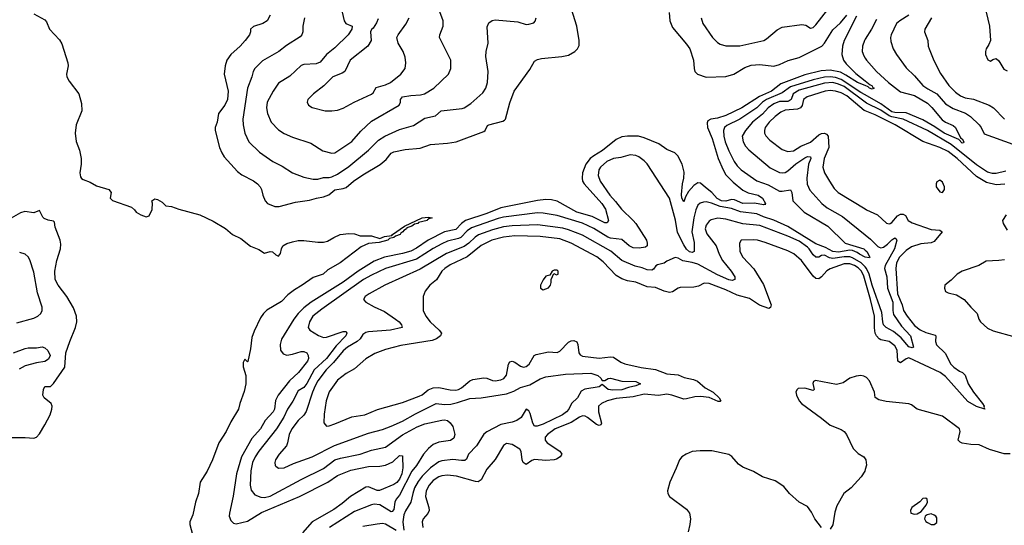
# Model space of a CAD drawing. Header units: inches. Extents: x 1552611 to 1694776, y 811966 to 917215.
# Tile 207 of 256: x 1603990 to 1610989, y 884265 to 887857. Entities that reach past the tile are written whole.
import ezdxf

# ---------------------------------------------------------------- set-up
doc = ezdxf.new("R2010")
doc.units = ezdxf.units.IN
doc.header["$MEASUREMENT"] = 0
doc.layers.add('B6808', color=7, linetype='Continuous')
doc.layers.add('B6818', color=7, linetype='Continuous')

msp = doc.modelspace()

# ---------------------------------------------------------------- linework, layer by layer
at = {"layer": 'B6808', "color": 5}
for points, elevation in [([(1605770.4, 887890), (1605750, 887848.2), (1605719.1, 887830), (1605652.5, 887807.5), (1605630.4, 887790), (1605630.4, 887770), (1605623.1, 887750), (1605593.4, 887710), (1605557.6, 887670), (1605491, 887610), (1605463.3, 887570), (1605450.1, 887530), (1605443.5, 887470), (1605471.1, 887350), (1605467.7, 887290), (1605449.3, 887250.7), (1605403.6, 887190), (1605394, 887130), (1605380.2, 887090), (1605380.2, 887070), (1605410.2, 886950), (1605426.5, 886910), (1605443.2, 886883.2), (1605537.3, 886777.3), (1605570, 886754.9), (1605651.5, 886711.5), (1605680.3, 886690), (1605698.7, 886670), (1605708.8, 886650), (1605717.6, 886610), (1605734, 886570), (1605751.3, 886550), (1605804.7, 886530), (1605835.3, 886530), (1605950, 886561.5), (1606050, 886575.9), (1606099.3, 886590), (1606150, 886597.5), (1606187.5, 886612.5), (1606230.7, 886649.3), (1606290, 886658.4), (1606310, 886665.6), (1606364, 886710), (1606430, 886755.1), (1606552, 886828), (1606595.2, 886864.8), (1606630, 886908), (1606650, 886917.1), (1606730, 886935), (1606836.2, 886943.8), (1606910, 886971.3), (1607030, 886979.1), (1607093.2, 886990), (1607290, 887061.8), (1607299.8, 887070), (1607315.7, 887104.3), (1607324.5, 887110), (1607424.4, 887135.6), (1607436.3, 887143.7), (1607443.1, 887150), (1607473, 887267), (1607505.7, 887350), (1607615.8, 887504.2), (1607650, 887563), (1607670, 887575.3), (1607698.2, 887581.8), (1607844, 887596), (1607890, 887605.2), (1607936.3, 887630), (1607955.4, 887650), (1607966.2, 887673.8), (1607967.4, 887710), (1607949.8, 887810), (1607889.6, 888010)], 820), ([(1606281.1, 887910), (1606297.2, 887850), (1606307.7, 887830), (1606354, 887810), (1606352.1, 887790), (1606325.2, 887750), (1606230, 887656.2), (1606171.4, 887610), (1606125.8, 887554.2), (1606096.3, 887543.7), (1606010, 887539.2), (1605990, 887532.3), (1605910, 887455.6), (1605830, 887406.6), (1605791.9, 887348.1), (1605750.2, 887270), (1605744.5, 887230), (1605751.3, 887190), (1605777.7, 887130), (1605830, 887075.3), (1605870, 887048), (1605930, 887021.2), (1606059.8, 886979.8), (1606144.9, 886924.9), (1606209.2, 886909.2), (1606230, 886912.2), (1606350, 886992), (1606414.5, 887065.5), (1606490, 887135), (1606686.6, 887250), (1606697.7, 887270), (1606697.7, 887290), (1606711.7, 887308.3), (1606770, 887318.8), (1606838, 887322), (1606867, 887330), (1606933.6, 887370), (1607038.9, 887470), (1607055.1, 887510), (1607053.5, 887570), (1606974.5, 887730), (1606977, 887750), (1606999.7, 887810), (1606999.2, 887850), (1606948.4, 887988.4)], 860), ([(1608607.1, 887907.1), (1608611.6, 887850), (1608630, 887801.6), (1608730, 887683.7), (1608752.7, 887650), (1608779.5, 887570), (1608783.1, 887510), (1608788.4, 887490), (1608809, 887469), (1608869, 887449), (1609010, 887454), (1609065.6, 887470), (1609143.5, 887516.5), (1609190, 887533.2), (1609250, 887537.8), (1609350, 887526.9), (1609390, 887539), (1609451.8, 887568.2), (1609530.9, 887589.1), (1609691.9, 887668.1), (1609710.6, 887689.4), (1609770, 887783.8), (1609825, 887835), (1609869.8, 887890)], 820), ([(1608834.3, 887870), (1608845.8, 887830), (1608914.3, 887730), (1608950, 887695.6), (1608970, 887682.8), (1609010, 887670.2), (1609110, 887671), (1609278.4, 887710), (1609298.4, 887721.6), (1609374, 887786), (1609410, 887803.5), (1609550, 887822.3), (1609577.3, 887817.3), (1609610, 887797.1), (1609630, 887802.4), (1609650, 887820.4), (1609733.3, 887930)], 840), ([(1604090, 887898), (1604170, 887856), (1604181.4, 887841.4), (1604202.8, 887790), (1604273.5, 887713.5), (1604290, 887686), (1604333.1, 887550), (1604334.3, 887530), (1604322, 887470), (1604325.8, 887450), (1604340.8, 887420.8), (1604410.2, 887330), (1604430, 887261), (1604431.6, 887210), (1604391.5, 887110), (1604384.4, 887050), (1604391.3, 886991.3), (1604414.5, 886930), (1604428, 886870), (1604428, 886830), (1604417.8, 886770), (1604421.4, 886741.4), (1604429.2, 886729.2), (1604441.4, 886721.4), (1604490, 886701.8), (1604535.8, 886675.8), (1604624, 886650), (1604639.3, 886630), (1604633.4, 886590), (1604650, 886573.4), (1604785.5, 886525.5), (1604806.9, 886506.9), (1604817.3, 886490), (1604850.8, 886470), (1604890, 886457.1), (1604910, 886463), (1604931, 886509), (1604933.6, 886553.6), (1604929.5, 886570.5), (1604950, 886584.9), (1604970, 886579.3), (1605001.7, 886561.7), (1605030, 886534.8), (1605070, 886530.7), (1605122, 886510), (1605270, 886470.5), (1605365.4, 886425.5), (1605452.5, 886372.5), (1605502.8, 886330), (1605561.2, 886301.2), (1605630, 886246.8), (1605690, 886224.7), (1605730, 886198), (1605770, 886210.7), (1605787.3, 886207.3), (1605810, 886186.8), (1605830, 886178), (1605844.7, 886195.3), (1605851.8, 886230), (1605860.9, 886250), (1605890, 886266.3), (1605930, 886279.1), (1605970, 886287.6), (1606010, 886288.9), (1606110, 886275.2), (1606150, 886275.6), (1606177.2, 886282.8), (1606222, 886310), (1606269, 886330), (1606330, 886338.8), (1606370, 886336), (1606410, 886320.7), (1606490, 886322.3), (1606550, 886302), (1606583.3, 886316.7), (1606636, 886324), (1606639, 886330), (1606725.2, 886390), (1606849.8, 886450.2), (1606894.4, 886454.4), (1606922, 886450), (1606898, 886442), (1606886.8, 886433.2), (1606886, 886430), (1606824.5, 886415.5), (1606821, 886410), (1606796.5, 886403.5), (1606777.3, 886390), (1606742.4, 886377.6), (1606739.1, 886370), (1606719.9, 886360.1), (1606714.6, 886350), (1606699.5, 886340.5), (1606693.8, 886330), (1606661.4, 886318.6), (1606650.7, 886310), (1606618.7, 886301.3), (1606606.8, 886290), (1606545.8, 886274.2), (1606470, 886268), (1606416.5, 886243.5), (1606267.7, 886130), (1606180.4, 886079.6), (1606147.1, 886050), (1606075, 886025), (1605998.5, 885970), (1605942.7, 885937.3), (1605897, 885903), (1605850, 885855.7), (1605746.4, 885793.6), (1605722.3, 885770), (1605701.8, 885738.2), (1605656.3, 885643.7), (1605640.6, 885599.4), (1605630, 885518), (1605611.1, 885428.9), (1605610, 885426), (1605590, 885446), (1605579.6, 885420.4), (1605578, 885390), (1605598, 885330), (1605598.3, 885270), (1605585.4, 885214.6), (1605554, 885130), (1605544.9, 885090), (1605490, 884999.3), (1605457.3, 884930), (1605405.6, 884850), (1605360.6, 884730), (1605323.2, 884650), (1605273.8, 884570), (1605262.2, 884490), (1605240.2, 884430), (1605219.8, 884340.2), (1605200.2, 884290), (1605199.2, 884270), (1605218.8, 884198.8)], 780), ([(1606013.4, 887870), (1606002.3, 887810), (1606002.4, 887770), (1605995.8, 887750), (1605984.1, 887735.9), (1605886.4, 887673.6), (1605832.4, 887630), (1605715.2, 887564.8), (1605662.3, 887510), (1605649.1, 887490), (1605640.7, 887450), (1605608.8, 887371.2), (1605577.1, 887150), (1605579.3, 887110), (1605591.1, 887050), (1605619.7, 886990), (1605694.7, 886914.7), (1605790, 886848.8), (1605856.7, 886816.7), (1605930, 886769.1), (1606010, 886738), (1606075.1, 886724.9), (1606110, 886723.9), (1606150, 886734.7), (1606190, 886736.6), (1606210, 886740.2), (1606250, 886759.1), (1606330, 886814.8), (1606468.9, 886930), (1606540.1, 886999.9), (1606585.1, 887030), (1606690, 887076.6), (1606790, 887106), (1606870, 887156.9), (1606946.1, 887173.9), (1606986, 887210), (1607134.6, 887225.4), (1607149.8, 887230.2), (1607197.4, 887262.6), (1607282.7, 887337.3), (1607303.1, 887370), (1607316.4, 887410), (1607320.8, 887490), (1607303.5, 887596.5), (1607306.6, 887630), (1607321.1, 887690), (1607313.6, 887806.4), (1607325.1, 887834.9), (1607348, 887852), (1607370, 887857), (1607530, 887841.3), (1607590, 887823.7), (1607610, 887824.4), (1607644.5, 887835.5), (1607654, 887846), (1607662, 887870)], 840), ([(1606537.6, 887862.4), (1606526.1, 887833.9), (1606503, 887797), (1606490, 887788), (1606484, 887770), (1606487.3, 887710), (1606464.9, 887670), (1606338.6, 887570), (1606300.2, 887490), (1606282.3, 887477.7), (1606215.3, 887450), (1606151.9, 887388.1), (1606079.3, 887330), (1606039.1, 887290), (1606034, 887270), (1606042.8, 887250), (1606070, 887233.4), (1606162, 887210), (1606210, 887208.9), (1606250, 887215.3), (1606290, 887228.7), (1606367.9, 887272.1), (1606490, 887326.7), (1606501.8, 887338.2), (1606524, 887376), (1606590, 887394.4), (1606625.1, 887410), (1606698.9, 887470), (1606729.7, 887510), (1606735.8, 887550), (1606729.7, 887590), (1606715.1, 887630), (1606679.6, 887690), (1606672, 887730), (1606680.9, 887750), (1606734.6, 887825.4), (1606759.6, 887870)], 880), ([(1609938.7, 887881.3), (1609850.2, 887710), (1609838.9, 887670), (1609834.3, 887610), (1609845.8, 887570), (1609864.5, 887544.5), (1609933.8, 887473.8), (1610000, 887422.6)], 820), ([(1610000, 887718), (1609995, 887710), (1609980.2, 887670), (1609979.2, 887630), (1609990, 887600.4), (1610000, 887583.8)], 840), ([(1610000, 887388.4), (1609945.8, 887410), (1609863.4, 887463.4), (1609823.3, 887483.3), (1609750, 887497.6), (1609686.8, 887493.2), (1609570, 887464.5), (1609399.1, 887400.9), (1609333.3, 887350), (1609248.3, 887311.7), (1609122.3, 887230), (1609010, 887176.5), (1608950, 887158), (1608901.6, 887150), (1608881.8, 887138.2), (1608875.6, 887124.4), (1608880.1, 887090), (1608912, 887012), (1608955.2, 886870), (1608989.7, 886790), (1609010, 886755.7), (1609061.5, 886701.5), (1609130, 886645.2), (1609167.6, 886627.6), (1609240.3, 886610), (1609269.1, 886590), (1609292.2, 886550), (1609290, 886542), (1609286, 886546), (1609277.4, 886542.6), (1609214.1, 886554.1), (1609130, 886550.9), (1609070, 886577.6), (1609050, 886578.3), (1609010, 886567.4), (1608979.1, 886570), (1608947.7, 886587.7), (1608910, 886629.5), (1608863.7, 886663.7), (1608830, 886695.7), (1608810, 886698), (1608781, 886679), (1608743.7, 886636.3), (1608721.9, 886598.1), (1608710, 886563.7), (1608697.3, 886590), (1608695.2, 886615.2), (1608700.2, 886690), (1608711.2, 886730), (1608713.5, 886773.5), (1608698.2, 886830), (1608668, 886890), (1608647, 886910), (1608590, 886935.6), (1608534, 886974), (1608430, 887017.8), (1608388.9, 887028.9), (1608310, 887029.9), (1608270, 887024.8), (1608230, 887005), (1608133.4, 886926.6), (1608070.1, 886890), (1608044.3, 886870), (1608014, 886830), (1607991.3, 886770), (1607987.5, 886730), (1607991.6, 886710), (1608002.2, 886690), (1608128.5, 886550), (1608154.5, 886510), (1608174.6, 886430), (1608166, 886414), (1608150, 886412.8), (1608058.1, 886458.1), (1607949.8, 886490), (1607810, 886567), (1607770, 886578.2), (1607730, 886579.9), (1607670, 886572.9), (1607410, 886521.2), (1607310, 886479), (1607159.4, 886430), (1607131.6, 886410), (1607090, 886366.4), (1607010, 886348.6), (1606892.6, 886290), (1606810, 886233.4), (1606770, 886212.1), (1606710, 886195.3), (1606583.9, 886170), (1606510, 886141.3), (1606395.1, 886070), (1606290, 885992.2), (1606062.8, 885850), (1606010.1, 885810), (1605968.4, 885770), (1605938.2, 885730), (1605852, 885588), (1605840.5, 885550), (1605845, 885510), (1605863.7, 885483.7), (1605890, 885474.5), (1605930, 885480.5), (1605990, 885499.8), (1606010, 885499.6), (1606030.4, 885490), (1606041.3, 885470), (1606043.1, 885450), (1606035.5, 885430), (1605971.3, 885350), (1605908.3, 885291.6), (1605826.7, 885190), (1605808, 885152), (1605800.3, 885090), (1605791, 885070), (1605734.8, 885010), (1605701.7, 884950), (1605639.5, 884880.5), (1605567.8, 884752.2), (1605530.6, 884630), (1605508.7, 884471.3), (1605480.5, 884350), (1605479, 884330), (1605490, 884298), (1605510, 884280.2), (1605530, 884275.8), (1605610, 884293.5), (1605710, 884354.9), (1605979.3, 884470), (1606181.5, 884570), (1606250, 884619.5), (1606343.5, 884656.5), (1606470, 884682.3), (1606550, 884684.4), (1606590, 884690.8), (1606643.3, 884716.7), (1606690, 884759.7), (1606710, 884757.1), (1606712.1, 884752.1), (1606712.7, 884672.7), (1606706.4, 884630), (1606690, 884592.2), (1606671.4, 884568.6), (1606650, 884553.5), (1606547.8, 884512.2), (1606530, 884510.9), (1606470, 884538.3), (1606450, 884534.9), (1606340.4, 884470), (1606281.4, 884418.6), (1606223.7, 884376.3), (1606070.1, 884290), (1606001.2, 884210)], 820), ([(1610000, 887323), (1609970, 887340.2), (1609830, 887432.9), (1609790, 887446), (1609750, 887451.9), (1609710, 887448.5), (1609630, 887430), (1609470, 887379.2), (1609410, 887336.9), (1609298.9, 887290), (1609269.9, 887270.1), (1609229.2, 887230), (1609110, 887149.9), (1609015.7, 887104.3), (1608999.8, 887090), (1608992.5, 887070), (1608995.2, 887030), (1609004.2, 886990), (1609030, 886925.2), (1609068.1, 886850), (1609090, 886818.2), (1609117.2, 886790), (1609230, 886711.4), (1609310, 886682.7), (1609390, 886639), (1609410, 886637.5), (1609470, 886648.5), (1609478.5, 886630), (1609485, 886570), (1609566.1, 886490), (1609733.2, 886390), (1609856.5, 886270), (1609990, 886228.9), (1610000, 886220.4)], 840), ([(1610000, 887271.7), (1609850, 887382.2), (1609810, 887399.7), (1609770, 887409.7), (1609710, 887406.2), (1609530, 887355.3), (1609486.9, 887330), (1609472.6, 887290), (1609459.9, 887280.1), (1609450, 887276), (1609390, 887276.9), (1609350, 887258.5), (1609310.6, 887230), (1609270, 887186), (1609199.5, 887130), (1609149.4, 887070), (1609125.5, 887030), (1609131.7, 886990), (1609150, 886957.7), (1609172.2, 886932.2), (1609325, 886805), (1609390, 886770.9), (1609410, 886767.9), (1609430, 886771.6), (1609450, 886782.1), (1609507.8, 886832.2), (1609570, 886875.7), (1609590, 886884.7), (1609610, 886882), (1609613.1, 886870), (1609597.6, 886830), (1609584.2, 886730), (1609587.9, 886687.9), (1609606.7, 886646.7), (1609691.1, 886551.1), (1609730, 886521.3), (1609839.4, 886459.4), (1610000, 886329.6)], 860), ([(1610000, 887208.7), (1609991.9, 887211.9), (1609870, 887316.7), (1609830, 887338.3), (1609790, 887349.9), (1609750, 887354), (1609715.8, 887350), (1609588.3, 887310), (1609561.3, 887290), (1609551.5, 887248.5), (1609541, 887230), (1609518.2, 887221.8), (1609430, 887213.5), (1609400.1, 887199.9), (1609359.5, 887170), (1609318.1, 887130), (1609289.5, 887090), (1609283.2, 887070), (1609284.7, 887050), (1609292.8, 887032.8), (1609321, 887001), (1609410, 886933.7), (1609450, 886919.4), (1609490, 886926.1), (1609541.5, 886958.5), (1609610, 886985.9), (1609670, 887038.4), (1609690, 887047.9), (1609710, 887050.1), (1609723.9, 887043.9), (1609735.7, 887030), (1609740.3, 886950), (1609707.4, 886870), (1609699.8, 886810), (1609711.8, 886770), (1609745.4, 886710), (1609778.7, 886658.7), (1609807.1, 886630), (1610000, 886512.9)], 880), ([(1610000, 886169.8), (1609998.7, 886170), (1609958.4, 886190), (1609943.7, 886203.7), (1609910, 886218.1), (1609890, 886219.4), (1609810, 886205), (1609770, 886209), (1609718.3, 886238.3), (1609650, 886263.8), (1609450, 886387.8), (1609350, 886433.1), (1609276.6, 886456.6), (1609230, 886478.5), (1609112.8, 886492.8), (1609050, 886515.4), (1608970, 886530), (1608906.6, 886553.4), (1608870, 886561.8), (1608850, 886561.7), (1608825.9, 886554.1), (1608810, 886538.5), (1608795, 886505), (1608781, 886450), (1608768.1, 886350), (1608785.3, 886274.7), (1608784.9, 886210), (1608770, 886202.2), (1608750, 886206.6), (1608730, 886227.3), (1608710, 886258.4), (1608665.6, 886345.6), (1608652, 886432), (1608609.8, 886590), (1608450, 886832.9), (1608430, 886853.5), (1608390, 886881.6), (1608370, 886891.6), (1608330, 886897.4), (1608262, 886878), (1608210, 886870.5), (1608163.2, 886850), (1608119, 886810), (1608107.2, 886790), (1608102, 886750), (1608116.3, 886710), (1608184, 886610), (1608225.5, 886565.5), (1608267.9, 886510), (1608351.3, 886431.3), (1608370, 886408), (1608445, 886290), (1608450.9, 886270), (1608449.1, 886250.9), (1608438.1, 886241.9), (1608394.5, 886234.5), (1608350, 886236.2), (1608323.1, 886250), (1608270, 886294.3), (1608190, 886305.5), (1608170, 886312.7), (1608070, 886374.4), (1607991.3, 886411.3), (1607810, 886466.3), (1607710, 886483.4), (1607670, 886484.3), (1607430, 886454.8), (1607390, 886444.8), (1607202, 886378), (1607170, 886356.3), (1607125.9, 886310), (1607110, 886302.2), (1607030, 886283), (1606990, 886265.2), (1606930, 886232.5), (1606810, 886154.5), (1606590, 886090.4), (1606490, 886042.9), (1606434.8, 886010), (1606138.7, 885801.3), (1606072.8, 885750), (1606049.4, 885710), (1606041.3, 885670), (1606051.7, 885650), (1606113, 885613), (1606150, 885600.1), (1606170, 885600.7), (1606290, 885642), (1606310, 885640.5), (1606316.5, 885630), (1606309, 885610), (1606240.3, 885539.7), (1606171.3, 885448.7), (1606082.7, 885370), (1606030, 885271.4), (1606010, 885244), (1605970, 885220.3), (1605932.6, 885147.4), (1605893.6, 885090), (1605867, 885033), (1605816.2, 884950), (1605690.5, 884790.5), (1605664, 884750), (1605645.7, 884710), (1605632.7, 884652.7), (1605629.5, 884549.5), (1605635.2, 884515.2), (1605661.8, 884481.8), (1605704.3, 884464.3), (1605730, 884462.6), (1605770, 884470.8), (1605990, 884589.5), (1606150, 884667.8), (1606230, 884729), (1606270, 884741.7), (1606409.3, 884769.3), (1606490, 884799.2), (1606590, 884819.8), (1606711.7, 884908.3), (1606815.1, 884964.9), (1606870, 884985.9), (1606990, 885011), (1607010, 885013.3), (1607030, 885008.6), (1607050, 884992.5), (1607070, 884965.7), (1607082.8, 884910), (1607075.5, 884884.5), (1607052, 884868), (1606970, 884855.1), (1606930, 884838.2), (1606895.4, 884810), (1606861.2, 884770), (1606810.3, 884689.7), (1606778.1, 884650), (1606690, 884478), (1606665.3, 884450), (1606657.6, 884430), (1606650, 884377.6), (1606637.1, 884362.9), (1606630, 884359.4), (1606550, 884409.9), (1606510, 884415.2), (1606490.1, 884409.9), (1606370, 884361.6), (1606191.9, 884250)], 840), ([(1603930, 884889), (1604030, 884888.7), (1604090, 884883.6), (1604110, 884891), (1604130, 884913.5), (1604170, 884978.5), (1604207, 885050), (1604219.2, 885090), (1604220.5, 885110), (1604212.7, 885130), (1604165.2, 885170), (1604154, 885190), (1604159, 885230), (1604170, 885252), (1604210, 885252), (1604230, 885272), (1604310, 885387.7), (1604317.4, 885490), (1604345.4, 885570), (1604387.5, 885670), (1604395.6, 885710), (1604394.5, 885750), (1604371.9, 885810), (1604325.4, 885890), (1604262.7, 885970), (1604243, 886010), (1604240.8, 886070), (1604254.9, 886145.1), (1604279.2, 886230), (1604282, 886262), (1604278.6, 886290), (1604242.4, 886382.4), (1604238.2, 886418.2), (1604230, 886424.5), (1604191.7, 886431.7), (1604165, 886445), (1604154.8, 886454.8), (1604130, 886501.2), (1604090, 886485.2), (1604025.8, 886494.2), (1603994.9, 886485.1), (1603930, 886447.3)], 780), ([(1610000, 886100.5), (1609970.5, 886130), (1609910, 886165.9), (1609890, 886173), (1609850, 886172.9), (1609770, 886159.9), (1609745.5, 886165.5), (1609710, 886183.6), (1609690, 886180.6), (1609670, 886170.6), (1609650, 886170.5), (1609630, 886186.4), (1609602.5, 886230), (1609590, 886241.9), (1609530, 886283.2), (1609450, 886319.9), (1609250, 886394.5), (1609130, 886406.4), (1609010, 886439.2), (1608953, 886447), (1608905, 886435), (1608890, 886424.4), (1608870, 886396), (1608863.3, 886370), (1608874.4, 886334.4), (1608941.6, 886250), (1608962.6, 886190), (1608985.5, 886145.5), (1609047.5, 886070), (1609074, 886030), (1609074.4, 886010), (1609055, 886005), (1609030, 886008.9), (1608950, 886043.6), (1608810, 886120.9), (1608770, 886133), (1608704.3, 886144.3), (1608670, 886162), (1608650, 886167), (1608590, 886141.5), (1608570, 886128.1), (1608524.4, 886115.6), (1608512.7, 886107.3), (1608496.2, 886083.8), (1608482.8, 886077.2), (1608450, 886079.9), (1608414.2, 886094.2), (1608365.2, 886105.2), (1608270, 886145.4), (1608191.6, 886211.6), (1607990, 886325.4), (1607890, 886364.7), (1607850, 886375.2), (1607670, 886399.1), (1607490, 886392.1), (1607430, 886384.6), (1607350, 886363.3), (1607252, 886328), (1607227.5, 886312.5), (1607182.6, 886270), (1607150, 886246.5), (1607024.4, 886195.6), (1606835.9, 886084.1), (1606586, 885970), (1606474, 885910), (1606445.3, 885890), (1606434.4, 885870), (1606450.5, 885850), (1606510, 885815.8), (1606583, 885783), (1606660.3, 885730), (1606687.6, 885710), (1606704.6, 885690), (1606708, 885670), (1606626.8, 885650), (1606470, 885640.2), (1606450, 885635.3), (1606430, 885619.3), (1606410.1, 885590), (1606389.2, 885570.8), (1606321.2, 885530), (1606290, 885504.3), (1606219.5, 885420.5), (1606167.9, 885370), (1606110.1, 885290), (1606090, 885255.5), (1606071.5, 885210), (1606026.3, 885073.7), (1606010, 885047.2), (1605970, 885008.6), (1605924.6, 884950), (1605905, 884910), (1605894.3, 884850), (1605886.5, 884830), (1605835.5, 884770), (1605808.9, 884730), (1605802.6, 884710), (1605804.9, 884690), (1605810, 884683.8), (1605830.3, 884670.3), (1605870, 884672.4), (1605937.3, 884702.7), (1606070, 884752.1), (1606228.2, 884831.8), (1606470, 884918.9), (1606570, 884946.3), (1606630, 884970.1), (1606710, 885005.5), (1606802.4, 885057.6), (1606950, 885129.4), (1607010, 885123.6), (1607053.9, 885126.1), (1607103, 885137), (1607190, 885166.7), (1607269.9, 885170.1), (1607450, 885198.8), (1607502.1, 885217.9), (1607550, 885244.7), (1607616.7, 885263.3), (1607690, 885306.2), (1607730, 885319.7), (1607870, 885338.4), (1608050, 885345), (1608098.9, 885330), (1608120.3, 885310), (1608130, 885293), (1608150, 885294), (1608172.3, 885307.7), (1608190, 885311.2), (1608270, 885288.6), (1608370, 885285.5), (1608403, 885270), (1608370, 885254.5), (1608316.9, 885243.1), (1608270, 885226.4), (1608205.4, 885225.4), (1608173.6, 885230), (1608130, 885266), (1608110, 885248.3), (1608008, 885232), (1607981.5, 885218.5), (1607954, 885170), (1607913.4, 885130), (1607893, 885090), (1607877.2, 885070), (1607848.2, 885050), (1607710, 884983.9), (1607668.4, 884968.4), (1607650, 884969.2), (1607638, 884990), (1607619.4, 885059.4), (1607610, 885077.2), (1607590, 885089.3), (1607554.7, 885030), (1607524.4, 885010), (1607490, 884996.5), (1607410, 884980.6), (1607310.5, 884929.5), (1607288.5, 884911.5), (1607236.6, 884830), (1607180.9, 884770), (1607164.9, 884735.1), (1607154.6, 884725.4), (1607130, 884724), (1607070, 884732.8), (1606990, 884722.9), (1606970, 884715.7), (1606910, 884672.8), (1606850, 884614.3), (1606823.1, 884576.9), (1606797.6, 884530), (1606783.7, 884490), (1606771.4, 884428.6), (1606732.2, 884367.8), (1606719.8, 884340.2), (1606712.6, 884290), (1606719.5, 884230)], 860), ([(1610000, 886000.7), (1609990, 886035.6), (1609972.5, 886070), (1609950, 886094.2), (1609925, 886110), (1609890, 886122.5), (1609850, 886121.2), (1609750, 886086.3), (1609728.2, 886071.8), (1609690, 886029.8), (1609670, 886016.5), (1609650, 886017.4), (1609630, 886035.8), (1609546.1, 886146.1), (1609493.1, 886193.2), (1609450, 886214.5), (1609290, 886273.4), (1609235.1, 886290), (1609206.5, 886293.5), (1609118.8, 886290), (1609107.2, 886270), (1609108.9, 886210), (1609130.3, 886170), (1609207.4, 886087.4), (1609276.1, 885976.1), (1609330.9, 885830), (1609327.1, 885812.9), (1609314.1, 885805.9), (1609248.4, 885828.4), (1609177, 885877), (1609090, 885900.6), (1609010, 885938.2), (1608890, 885982.4), (1608855.6, 885984.4), (1608815.2, 885964.8), (1608782.5, 885957.5), (1608685.6, 885954.4), (1608670.2, 885949.8), (1608630, 885924.4), (1608610, 885919.8), (1608570, 885927.9), (1608510, 885955), (1608450, 885957.9), (1608370, 885992.2), (1608310, 886001.4), (1608270, 886016.3), (1608230, 886038.4), (1608137.1, 886137.1), (1608091.5, 886171.5), (1607910, 886268.5), (1607830, 886299.5), (1607690, 886317.6), (1607510, 886320.3), (1607430, 886311.5), (1607347.1, 886290), (1607270, 886253.7), (1607170, 886172.2), (1607050, 886114.4), (1607012.8, 886090), (1606990.2, 886070), (1606951.8, 886008.2), (1606904.9, 885970), (1606871.3, 885928.7), (1606858.9, 885890), (1606857.7, 885790), (1606877.3, 885750), (1606907.1, 885710), (1606972.4, 885650), (1606987.9, 885630), (1606982, 885610), (1606953.6, 885590), (1606922, 885578), (1606698.6, 885541.4), (1606590, 885513.5), (1606515.2, 885484.8), (1606450, 885446.4), (1606370, 885377.4), (1606310, 885343.1), (1606250, 885296.5), (1606190, 885213.3), (1606168.7, 885150), (1606153.3, 885053.3), (1606152.2, 884992.2), (1606170, 884968.7), (1606190, 884970.3), (1606230, 884984.5), (1606350, 885036.1), (1606444.5, 885050), (1606533.4, 885086.6), (1606710, 885136.6), (1606830, 885182.4), (1606850, 885192.8), (1606892.9, 885227.1), (1606930, 885242.1), (1606970, 885243.9), (1607050, 885226.4), (1607090, 885225.3), (1607110, 885229.6), (1607130, 885240.7), (1607190, 885290.1), (1607210, 885299.5), (1607290, 885311.6), (1607310, 885310.1), (1607350, 885293.7), (1607370, 885290.8), (1607410, 885298.4), (1607431.7, 885308.3), (1607449.4, 885330.6), (1607464.1, 885410), (1607474.1, 885425.9), (1607490, 885431.1), (1607510, 885423), (1607550, 885394.3), (1607570, 885387.8), (1607590, 885392.1), (1607610.9, 885409.1), (1607647.3, 885470), (1607660.7, 885479.3), (1607750, 885496.6), (1607810, 885491.7), (1607830, 885501.4), (1607890, 885566.2), (1607910, 885575.7), (1607930, 885576.8), (1607950, 885567.2), (1607958, 885550), (1607965.5, 885490), (1607974.9, 885474.9), (1607990, 885465.2), (1608110, 885452.2), (1608190, 885462.3), (1608210, 885459.7), (1608262.8, 885422.8), (1608291.9, 885411.9), (1608406.8, 885386.8), (1608510, 885371.2), (1608590, 885339.8), (1608670, 885333.4), (1608714.1, 885314.1), (1608780.5, 885300.5), (1608807.8, 885287.8), (1608862.3, 885242.4), (1608918.2, 885210), (1608962.3, 885170), (1608973.7, 885150), (1608970, 885144.5), (1608955.3, 885144.7), (1608891.8, 885171.8), (1608830, 885179.9), (1608790, 885177.3), (1608730, 885162.1), (1608710, 885161.5), (1608624.8, 885190), (1608590, 885196.6), (1608530, 885187.2), (1608430, 885196.1), (1608350, 885177.5), (1608230, 885165.5), (1608165.4, 885150), (1608124.8, 885130), (1608104.6, 885110), (1608103.5, 885070), (1608125.2, 884990), (1608121.3, 884978.7), (1608110, 884973.1), (1608090, 884980.8), (1608026.8, 885030), (1608010, 885039.6), (1607990, 885041.3), (1607970, 885033.5), (1607910, 884995.4), (1607795.5, 884950), (1607740.6, 884910), (1607724.8, 884890), (1607725.1, 884870), (1607738.5, 884850), (1607830, 884792.4), (1607843.2, 884770), (1607832.7, 884750), (1607806.1, 884733.9), (1607790, 884729), (1607730, 884725.2), (1607650, 884731.4), (1607630, 884723.9), (1607590, 884696.8), (1607569.9, 884710), (1607562.4, 884730), (1607553.8, 884790), (1607545.2, 884805.2), (1607490, 884838.9), (1607450, 884847), (1607430, 884832.3), (1607370, 884731.3), (1607310, 884663.1), (1607271.2, 884588.8), (1607250, 884573.8), (1607230, 884575.4), (1607094.4, 884614.4), (1607030, 884621.9), (1606990, 884616.7), (1606970, 884609.4), (1606930, 884581.8), (1606900.1, 884550), (1606879.6, 884510), (1606875.5, 884470), (1606898.6, 884390), (1606899.6, 884370), (1606891.2, 884348.8), (1606856.9, 884310), (1606850.2, 884290), (1606856.2, 884250)], 880), ([(1603970, 885704), (1604090, 885737), (1604118, 885750), (1604140.1, 885770), (1604149.5, 885790), (1604150, 885813.6), (1604116.9, 885916.9), (1604090, 886063.9), (1604062.4, 886150), (1604050, 886171.6), (1604030, 886190.6), (1603990, 886203.7)], 820), ([(1603945.1, 885490), (1604030, 885520.8), (1604050, 885525.2), (1604110, 885524.6), (1604150, 885532.6), (1604170, 885525.7), (1604190, 885506), (1604206.4, 885470), (1604195.8, 885444.2), (1604170, 885429.3), (1604110, 885419.3), (1604030, 885398), (1603987, 885373)], 780), ([(1610000, 885319.4), (1609990, 885325.1), (1609970, 885329.5), (1609936.3, 885323.7), (1609891.1, 885308.9), (1609842.5, 885277.5), (1609794.9, 885265.1), (1609647.6, 885292.4), (1609632.7, 885287.3), (1609627.5, 885272.5), (1609637.1, 885230), (1609630, 885222.9), (1609570, 885238.3), (1609524.4, 885235.6), (1609516, 885230), (1609507.7, 885212.3), (1609510.7, 885190), (1609530.6, 885150), (1609547.7, 885130), (1609690, 885026), (1609750, 884975.3), (1609830, 884944.4), (1609850.6, 884930), (1609868, 884910), (1609913.4, 884810), (1609950, 884774.6), (1609990.5, 884750), (1610000, 884736.3)], 920), ([(1609690, 884249.2), (1609642.7, 884310), (1609619.1, 884359.1), (1609590, 884399), (1609530, 884428.7), (1609460.7, 884490), (1609420.5, 884540.5), (1609359.7, 884579.7), (1609270, 884608.4), (1609206.1, 884646.1), (1609130, 884677.2), (1609099.7, 884699.7), (1609053.1, 884753.1), (1609030, 884767.1), (1608910, 884793.5), (1608826.4, 884793.6), (1608770, 884788), (1608727.3, 884770), (1608695.5, 884750), (1608679.5, 884730), (1608657, 884670), (1608610.4, 884570), (1608595.5, 884510), (1608596.3, 884490), (1608608.7, 884468.7), (1608730, 884379.1), (1608750.3, 884350.3), (1608757.1, 884310), (1608754.4, 884270), (1608742.6, 884217.4)], 920), ([(1610000, 884660.2), (1609997.3, 884650), (1609970.7, 884610), (1609899.1, 884530), (1609848, 884490), (1609797.5, 884402.5), (1609783.1, 884356.9), (1609770, 884268.7), (1609750, 884237.2)], 920), ([(1606666.6, 884226.6), (1606590, 884271.7), (1606570, 884277), (1606530, 884273.9), (1606430, 884255.8)], 860)]:
    msp.add_lwpolyline(points, dxfattribs=dict(at, elevation=elevation))
at = {"layer": 'B6808', "color": 5, "elevation": 920}
msp.add_lwpolyline([(1607810, 886078), (1607790, 886078), (1607774, 886070), (1607758, 886042), (1607730, 886034), (1607710, 886008), (1607691.3, 885970), (1607692, 885950), (1607710, 885938), (1607730, 885944.7), (1607750, 885952), (1607762, 885970), (1607768.7, 885990), (1607768.4, 886011.6), (1607786, 886054), (1607804.7, 886044.7), (1607818, 886050), (1607818, 886070)], close=True, dxfattribs=at)
at = {"layer": 'B6818', "color": 5}
for points, elevation in [([(1610859.7, 887910), (1610883.8, 887810), (1610891.1, 887708.9), (1610879.4, 887680.6), (1610859.3, 887650), (1610855.5, 887630), (1610855.5, 887610), (1610870.9, 887570.9), (1610890, 887562.8), (1610906.6, 887573.4), (1610930, 887580.5), (1610950, 887563.8), (1610984.6, 887504.6), (1611010, 887493.4)], 920), ([(1610080.6, 887859.3), (1610045.5, 887790), (1610000, 887718)], 840), ([(1610309.3, 887890), (1610245.2, 887850), (1610222.6, 887830), (1610184.2, 887750), (1610180.2, 887730), (1610181.8, 887701.8), (1610198.6, 887650), (1610221.6, 887610), (1610290, 887514.6), (1610350, 887458.6), (1610410.7, 887390), (1610444.7, 887364.7), (1610509.1, 887329.1), (1610570, 887259.5), (1610626, 887226), (1610713.2, 887193.2), (1610748.1, 887170), (1610809.1, 887110), (1610824.6, 887090), (1610846.3, 887046.3), (1611050, 886971.6)], 860), ([(1610470.8, 887869.3), (1610424.4, 887790), (1610421.8, 887770), (1610445.4, 887710), (1610447.6, 887670), (1610454.7, 887650), (1610487.7, 887567.7), (1610534.8, 887474.8), (1610595, 887390), (1610641.7, 887341.7), (1610676.2, 887316.2), (1610710, 887302.9), (1610770, 887292.1), (1610881.7, 887250), (1610911.3, 887230), (1610990, 887150.2)], 880), ([(1610000, 887583.8), (1610008.3, 887570), (1610081.2, 887490), (1610165.6, 887410), (1610250, 887344.1), (1610350, 887318.9), (1610442.9, 887262.9), (1610473.8, 887233.8), (1610546, 887146), (1610570, 887128), (1610624.5, 887104.5), (1610642.7, 887090), (1610677.8, 887017.8), (1610688.4, 887010), (1610700.3, 886990), (1610698.7, 886981.3), (1610690, 886979.7), (1610664.8, 887004.8), (1610560.1, 887050), (1610495.6, 887095.6), (1610410, 887146.6), (1610290, 887195), (1610210, 887196.9), (1610190, 887201.6), (1610110, 887260.1), (1610000, 887323)], 840), ([(1610000, 887422.6), (1610035.3, 887395.3), (1610048.2, 887390), (1610055.3, 887375.3), (1610063.8, 887370), (1610050, 887363.8), (1610030, 887369.9), (1610020.4, 887380.4), (1610000, 887388.4)], 820), ([(1610998.6, 886781.4), (1610930, 886763.7), (1610904.2, 886764.2), (1610870, 886774.6), (1610790, 886825.7), (1610610, 886969.3), (1610443.4, 887070), (1610270, 887150), (1610190, 887166.4), (1610170, 887174.9), (1610110, 887213.9), (1610010, 887264.4), (1610000, 887271.7)], 860), ([(1610992, 886688), (1610930, 886682.6), (1610861.3, 886701.3), (1610790, 886744), (1610654.5, 886870), (1610590, 886919.8), (1610530, 886949.9), (1610410.7, 886990.7), (1610214, 887110), (1610070, 887181.1), (1610000, 887208.7)], 880), ([(1610000, 886512.9), (1610010, 886506.8), (1610088.5, 886470), (1610151, 886411), (1610170, 886406), (1610178, 886410), (1610190, 886416.9), (1610230, 886462.8), (1610250, 886474.3), (1610270, 886475.7), (1610285.6, 886465.6), (1610304.4, 886430), (1610333.3, 886413.3), (1610470, 886366.8), (1610530, 886362), (1610547.6, 886350), (1610490, 886280.5), (1610470, 886272.1), (1610395.5, 886264.5), (1610330, 886242.1), (1610290, 886216.9), (1610242.7, 886170), (1610223.5, 886130), (1610218.4, 886090), (1610229.7, 885910), (1610262.3, 885830), (1610273.2, 885790), (1610298.1, 885750), (1610350, 885685), (1610390, 885652.8), (1610430, 885633.8), (1610496.3, 885616.3), (1610501.1, 885610), (1610499.8, 885570), (1610506.3, 885546.3), (1610568, 885488), (1610609.7, 885410), (1610628.9, 885388.9), (1610670, 885359.3), (1610691.4, 885350), (1610710, 885332.4), (1610732.8, 885270), (1610770.1, 885210), (1610833.4, 885130), (1610845.5, 885110), (1610843.1, 885103.1), (1610850.2, 885089.8), (1610790, 885109.9), (1610730, 885144.3), (1610570, 885323), (1610532.9, 885350), (1610310, 885453.5), (1610290, 885448.4), (1610250, 885418.6), (1610231.1, 885430), (1610227, 885510), (1610210, 885540.5), (1610170, 885571.5), (1610110, 885583.1), (1610098.7, 885590), (1610080.9, 885610), (1610071.4, 885630), (1610066.6, 885666.6), (1610065.8, 885750), (1610037.5, 885870), (1610000, 886000.7)], 880), ([(1611003.1, 886470), (1610977, 886430), (1610979.6, 886410), (1611010, 886362.3)], 920), ([(1610000, 886329.6), (1610038.5, 886298.5), (1610090, 886245), (1610100.1, 886240.1), (1610110, 886236.3), (1610130, 886241.8), (1610158.5, 886261.5), (1610190, 886293.4), (1610210, 886306), (1610220.7, 886300.7), (1610224, 886290), (1610208.1, 886230), (1610140.9, 886110), (1610138.1, 886090), (1610153.2, 886030), (1610159.6, 885950), (1610197.1, 885850), (1610196.7, 885790), (1610201.9, 885761.9), (1610258.7, 885678.7), (1610322.8, 885610), (1610344, 885530), (1610334.2, 885525.8), (1610310, 885533.5), (1610256.4, 885596.4), (1610200.9, 885640.9), (1610150, 885669.4), (1610131.1, 885690), (1610124.2, 885710), (1610117.2, 885777.2), (1610049.7, 885969.7), (1610029.1, 886050), (1610010.3, 886090.3), (1610000, 886100.5)], 860), ([(1610000, 886220.4), (1610012.4, 886210), (1610032, 886170), (1610030, 886164.5), (1610000, 886169.8)], 840), ([(1610990, 886149.8), (1610950, 886145.7), (1610858.9, 886141.1), (1610807.7, 886110), (1610690, 886069.8), (1610654, 886050), (1610610, 886005.6), (1610565.5, 885970), (1610563.1, 885950), (1610570, 885925.5), (1610590, 885916.5), (1610650, 885903), (1610703.2, 885870), (1610750, 885813.7), (1610796.5, 885770), (1610807.2, 885730), (1610818.4, 885710), (1610870, 885666), (1610910, 885645.5), (1611064, 885604)], 920), ([(1611030, 884771.4), (1610987.4, 884772.6), (1610882.8, 884802.8), (1610810, 884836.2), (1610750, 884838.4), (1610688.7, 884848.7), (1610674.9, 884854.9), (1610661.7, 884870), (1610675.8, 884930), (1610669.4, 884950), (1610550, 885039.8), (1610370, 885089.7), (1610330, 885119.6), (1610310, 885128.2), (1610150, 885144.7), (1610095.8, 885155.8), (1610071.8, 885171.8), (1610066, 885210), (1610029.6, 885290), (1610010, 885313.6), (1610000, 885319.4)], 920), ([(1610000, 884736.3), (1610004.4, 884730), (1610008.2, 884691.8), (1610000, 884660.2)], 920)]:
    msp.add_lwpolyline(points, dxfattribs=dict(at, elevation=elevation))
for points, elevation in [([(1610530, 886717.6), (1610510, 886704), (1610504.4, 886690), (1610504.9, 886670), (1610530, 886633.4), (1610550, 886628.2), (1610564.5, 886650), (1610563.6, 886670), (1610550, 886703.7)], 920), ([(1610430, 884458), (1610410, 884456), (1610388.4, 884431.6), (1610331, 884390), (1610321, 884370), (1610324.7, 884350), (1610350, 884344.9), (1610370, 884347.3), (1610396.6, 884363.4), (1610432.8, 884407.2), (1610442.7, 884430), (1610441.2, 884450)], 940), ([(1610470, 884345.2), (1610441.4, 884338.6), (1610426, 884330), (1610421, 884310), (1610430, 884292), (1610443.5, 884283.5), (1610470, 884271.3), (1610490, 884271.3), (1610510, 884284.7), (1610510, 884318), (1610502, 884330), (1610490, 884337.2)], 940)]:
    msp.add_lwpolyline(points, close=True, dxfattribs=dict(at, elevation=elevation))

doc.saveas('drawing.dxf')
